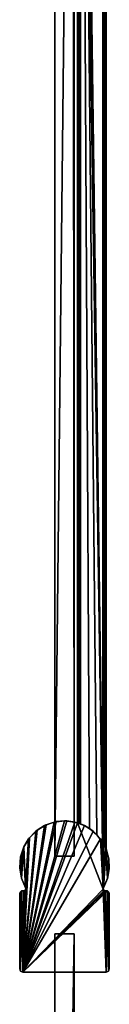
# Model space of a CAD drawing. Header units: metres. Extents: x 0 to 1003, y -954 to 49.
# Tile 22 of 27: x 940 to 968, y -565 to -258. Entities that reach past the tile are written whole.
import ezdxf

# ---------------------------------------------------------------- set-up
doc = ezdxf.new("R2010")
doc.units = ezdxf.units.M

msp = doc.modelspace()

# ---------------------------------------------------------------- linework, layer by layer
at = {"layer": 'Y2A97'}
for points in [[(966.479675, -529.002625), (958.312683, 4.012834), (967.312683, 13.012834)], [(967.312683, -516.935669), (966.479675, -529.002625), (967.312683, 13.012834)], [(966.484253, 12.184372, 6.785111), (966.705566, -515.611328, 6.719441), (967.024475, 12.724623, 6.502149)], [(967.16156, -516.570007, 6.328299), (967.024475, 12.724623, 6.502149), (966.705566, -515.611328, 6.719441)], [(967.26355, 12.9637, 6.109252), (967.024475, 12.724623, 6.502149), (967.16156, -516.570007, 6.328299)], [(967.27948, -516.852844, 6.055089), (967.26355, 12.9637, 6.109252), (967.16156, -516.570007, 6.328299)], [(967.312683, 13.012834, 5.8), (967.26355, 12.9637, 6.109252), (967.27948, -516.852844, 6.055089)], [(967.312683, -516.935669, 5.8), (967.312683, 13.012834, 5.8), (967.27948, -516.852844, 6.055089)], [(967.312683, -516.935669, 5.8), (967.312683, -516.935669), (967.312683, 13.012834, 5.8)], [(967.312683, -516.935669), (967.312683, 13.012834), (967.312683, 13.012834, 5.8)], [(966.312256, 12.012419, 6.8), (959.312683, 5.012834, 6.8), (966.312256, -514.90918, 6.8)], [(966.312256, 12.012419, 6.8), (966.312256, -514.90918, 6.8), (966.484253, 12.184372, 6.785111)], [(966.312256, -514.90918, 6.8), (966.705566, -515.611328, 6.719441), (966.484253, 12.184372, 6.785111)], [(958.312683, 4.012834, 5.799586), (958.312683, -508.687012, 5.799586), (958.361694, 4.061841, 6.108867)], [(958.312683, -508.687012, 5.799586), (958.422424, -508.720306, 6.255084), (958.361694, 4.061841, 6.108867)], [(966.479675, -529.002625), (966.417236, -529.453918), (958.312683, 4.012834)], [(966.417236, -529.453918), (958.312683, -508.687012), (958.312683, 4.012834)], [(958.312683, -508.687012), (958.312683, -508.687012, 5.799586), (958.312683, 4.012834)], [(958.312683, -508.687012, 5.799586), (958.312683, 4.012834, 5.799586), (958.312683, 4.012834)], [(958.361694, 4.061841, 6.108867), (958.422424, -508.720306, 6.255084), (958.600647, 4.300764, 6.501865)], [(958.422424, -508.720306, 6.255084), (958.726807, -508.817932, 6.610183), (958.600647, 4.300764, 6.501865)], [(958.600647, 4.300764, 6.501865), (958.726807, -508.817932, 6.610183), (959.140747, 4.840896, 6.785042)], [(959.140747, 4.840896, 6.785042), (958.726807, -508.817932, 6.610183), (959.312683, -509.027802, 6.8)], [(959.312683, 5.012834, 6.8), (959.140747, 4.840896, 6.785042), (959.312683, -509.027802, 6.8)], [(962.064819, -510.450348, 6.8), (959.312683, 5.012834, 6.8), (959.312683, -509.027802, 6.8)], [(964.436768, -512.443359, 6.8), (959.312683, 5.012834, 6.8), (962.064819, -510.450348, 6.8)], [(966.312256, -514.90918, 6.8), (959.312683, 5.012834, 6.8), (964.436768, -512.443359, 6.8)], [(954.300659, -508.099579, 2000), (941.300293, -555.299561, 2000), (957.51709, -508.474243, 2000)], [(951.084167, -508.473877, 2000), (941.300293, -555.299561, 2000), (954.300659, -508.099579, 2000)], [(955.041626, -508.119232), (941.300293, -555.299561), (951.728821, -508.337677)], [(958.312683, -508.687012), (941.300293, -555.299561), (955.041626, -508.119232)], [(951.728821, -508.337677), (941.300293, -555.299561), (948.560608, -509.330048)], [(948.039734, -509.577179, 2000), (941.300293, -555.299561, 2000), (951.084167, -508.473877, 2000)], [(957.51709, -508.474243, 2000), (941.300293, -555.299561, 2000), (960.561401, -509.577881, 2000)], [(966.417236, -529.453918), (941.300293, -555.299561), (958.312683, -508.687012)], [(948.560608, -509.330048), (941.300293, -555.299561), (945.715149, -511.040527)], [(945.3302, -511.350403, 2000), (941.300293, -555.299561, 2000), (948.039734, -509.577179, 2000)], [(960.561401, -509.577881, 2000), (941.300293, -555.299561, 2000), (963.270752, -511.351379, 2000)], [(945.3302, -511.350403, 2000), (948.039734, -509.577179, 2000), (945.715149, -511.040527)], [(945.715149, -511.040527), (948.039734, -509.577179, 2000), (948.560608, -509.330048)], [(948.039734, -509.577179, 2000), (951.084167, -508.473877, 2000), (948.560608, -509.330048)], [(948.560608, -509.330048), (951.084167, -508.473877, 2000), (951.728821, -508.337677)], [(951.084167, -508.473877, 2000), (954.300659, -508.099579, 2000), (951.728821, -508.337677)], [(951.728821, -508.337677), (954.300659, -508.099579, 2000), (955.041626, -508.119232)], [(957.51709, -508.474243, 2000), (955.041626, -508.119232), (954.300659, -508.099579, 2000)], [(955.041626, -508.119232), (957.51709, -508.474243, 2000), (958.312683, -508.687012)], [(959.312683, -509.027802, 6.8), (957.51709, -508.474243, 2000), (960.561401, -509.577881, 2000)], [(958.726807, -508.817932, 6.610183), (957.51709, -508.474243, 2000), (959.312683, -509.027802, 6.8)], [(958.422424, -508.720306, 6.255084), (957.51709, -508.474243, 2000), (958.726807, -508.817932, 6.610183)], [(958.312683, -508.687012, 5.799586), (957.51709, -508.474243, 2000), (958.422424, -508.720306, 6.255084)], [(958.312683, -508.687012), (957.51709, -508.474243, 2000), (958.312683, -508.687012, 5.799586)], [(959.312683, -509.027802, 6.8), (960.561401, -509.577881, 2000), (962.064819, -510.450348, 6.8)], [(960.561401, -509.577881, 2000), (963.270752, -511.351379, 2000), (962.064819, -510.450348, 6.8)], [(945.715149, -511.040527), (941.300293, -555.299561), (943.352478, -513.372925)], [(943.100525, -513.698669, 2000), (941.300293, -555.299561, 2000), (945.3302, -511.350403, 2000)], [(963.270752, -511.351379, 2000), (941.300293, -555.299561, 2000), (965.500122, -513.699951, 2000)], [(943.100525, -513.698669, 2000), (945.3302, -511.350403, 2000), (943.352478, -513.372925)], [(943.352478, -513.372925), (945.3302, -511.350403, 2000), (945.715149, -511.040527)], [(962.064819, -510.450348, 6.8), (963.270752, -511.351379, 2000), (964.436768, -512.443359, 6.8)], [(963.270752, -511.351379, 2000), (965.500122, -513.699951, 2000), (964.436768, -512.443359, 6.8)], [(964.436768, -512.443359, 6.8), (965.500122, -513.699951, 2000), (966.312256, -514.90918, 6.8)], [(943.352478, -513.372925), (941.300293, -555.299561), (942.182739, -529.452942)], [(942.182739, -529.452942, 2000), (941.300293, -555.299561, 2000), (943.100525, -513.698669, 2000)], [(965.500122, -513.699951, 2000), (941.300293, -555.299561, 2000), (966.417236, -529.453918, 2000)], [(943.100525, -513.698669, 2000), (941.470032, -516.496399, 2000), (942.119263, -529.001221, 2000)], [(943.100525, -513.698669, 2000), (941.605408, -516.196045), (941.470032, -516.496399, 2000)], [(941.605408, -516.196045), (943.352478, -513.372925), (942.119263, -529.001221)], [(941.605408, -516.196045), (943.100525, -513.698669, 2000), (943.352478, -513.372925)], [(942.119263, -529.001221), (943.352478, -513.372925), (942.182739, -529.452942)], [(942.182739, -529.452942, 2000), (943.100525, -513.698669, 2000), (942.119263, -529.001221, 2000)], [(967.13031, -516.497864, 2000), (965.500122, -513.699951, 2000), (966.479675, -529.002625, 2000)], [(966.479675, -529.002625, 2000), (965.500122, -513.699951, 2000), (966.417236, -529.453918, 2000)], [(965.500122, -513.699951, 2000), (966.705566, -515.611328, 6.719441), (966.312256, -514.90918, 6.8)], [(966.705566, -515.611328, 6.719441), (965.500122, -513.699951, 2000), (967.16156, -516.570007, 6.328299)], [(965.500122, -513.699951, 2000), (967.13031, -516.497864, 2000), (967.16156, -516.570007, 6.328299)], [(940.52594, -519.593933, 2000), (940.318665, -522.825439, 2000), (941.470032, -516.496399, 2000)], [(940.318665, -522.825439, 2000), (940.859436, -526.018188, 2000), (941.470032, -516.496399, 2000)], [(940.52594, -519.593933, 2000), (941.470032, -516.496399, 2000), (940.572266, -519.351196)], [(940.572266, -519.351196), (941.605408, -516.196045), (940.836609, -525.939026)], [(940.572266, -519.351196), (941.470032, -516.496399, 2000), (941.605408, -516.196045)], [(940.836609, -525.939026), (941.605408, -516.196045), (942.119263, -529.001221)], [(942.119263, -529.001221, 2000), (941.470032, -516.496399, 2000), (940.859436, -526.018188, 2000)], [(967.739807, -526.019653, 2000), (967.13031, -516.497864, 2000), (966.479675, -529.002625, 2000)], [(966.479675, -529.002625), (967.312683, -516.935669), (967.706116, -526.133362)], [(968.074097, -519.595459, 2000), (967.13031, -516.497864, 2000), (967.739807, -526.019653, 2000)], [(967.16156, -516.570007, 6.328299), (967.13031, -516.497864, 2000), (967.27948, -516.852844, 6.055089)], [(968.074097, -519.595459, 2000), (967.27948, -516.852844, 6.055089), (967.13031, -516.497864, 2000)], [(967.27948, -516.852844, 6.055089), (968.074097, -519.595459, 2000), (967.312683, -516.935669, 5.8)], [(967.312683, -516.935669), (968.13324, -519.946228), (967.706116, -526.133362)], [(967.312683, -516.935669), (968.074097, -519.595459, 2000), (968.13324, -519.946228)], [(967.312683, -516.935669, 5.8), (968.074097, -519.595459, 2000), (967.312683, -516.935669)], [(940.311096, -522.660889), (940.572266, -519.351196), (940.836609, -525.939026)], [(940.311096, -522.660889), (940.52594, -519.593933, 2000), (940.572266, -519.351196)], [(940.318665, -522.825439, 2000), (940.52594, -519.593933, 2000), (940.311096, -522.660889)], [(967.706116, -526.133362), (968.13324, -519.946228), (968.266602, -523.063721)], [(968.280945, -522.827026, 2000), (968.074097, -519.595459, 2000), (967.739807, -526.019653, 2000)], [(968.13324, -519.946228), (968.074097, -519.595459, 2000), (968.280945, -522.827026, 2000)], [(968.266602, -523.063721), (968.13324, -519.946228), (968.280945, -522.827026, 2000)], [(940.836609, -525.939026), (940.318665, -522.825439, 2000), (940.311096, -522.660889)], [(940.836609, -525.939026), (940.859436, -526.018188, 2000), (940.318665, -522.825439, 2000)], [(967.739807, -526.019653, 2000), (967.706116, -526.133362), (968.266602, -523.063721)], [(967.739807, -526.019653, 2000), (968.266602, -523.063721), (968.280945, -522.827026, 2000)], [(942.119263, -529.001221), (942.119263, -529.001221, 2000), (940.836609, -525.939026)], [(942.119263, -529.001221, 2000), (940.859436, -526.018188, 2000), (940.836609, -525.939026)], [(966.479675, -529.002625, 2000), (966.479675, -529.002625), (967.739807, -526.019653, 2000)], [(966.479675, -529.002625), (967.706116, -526.133362), (967.739807, -526.019653, 2000)], [(940.592896, -555.006592), (940.299866, -554.299133), (940.464294, -530.353027)], [(940.464294, -530.353027), (940.299866, -554.299133), (940.299866, -530.902405)], [(940.299866, -530.902405, 2000), (940.299866, -554.299133, 2000), (940.464294, -530.353027, 2000)], [(940.299866, -554.299133, 2000), (940.592896, -555.006592, 2000), (940.464294, -530.353027, 2000)], [(940.464294, -530.353027, 2000), (940.464294, -530.353027), (940.299866, -530.902405, 2000)], [(940.464294, -530.353027), (940.299866, -530.902405), (940.299866, -530.902405, 2000)], [(940.299866, -554.299133), (940.299866, -554.299133, 2000), (940.299866, -530.902405)], [(940.299866, -554.299133, 2000), (940.299866, -530.902405, 2000), (940.299866, -530.902405)], [(940.903503, -529.984314), (940.592896, -555.006592), (940.464294, -530.353027)], [(940.464294, -530.353027, 2000), (940.592896, -555.006592, 2000), (940.903503, -529.984314, 2000)], [(940.903503, -529.984314, 2000), (940.903503, -529.984314), (940.464294, -530.353027, 2000)], [(940.903503, -529.984314), (940.464294, -530.353027), (940.464294, -530.353027, 2000)], [(940.592896, -555.006592), (940.903503, -529.984314), (941.300293, -555.299561)], [(941.300293, -555.299561, 2000), (940.903503, -529.984314, 2000), (940.592896, -555.006592, 2000)], [(940.903503, -529.984314), (941.473083, -529.917542), (941.300293, -555.299561)], [(940.903503, -529.984314, 2000), (941.300293, -555.299561, 2000), (941.473083, -529.917542, 2000)], [(941.473083, -529.917542, 2000), (941.473083, -529.917542), (940.903503, -529.984314, 2000)], [(941.473083, -529.917542), (940.903503, -529.984314), (940.903503, -529.984314, 2000)], [(942.182739, -529.452942), (941.300293, -555.299561), (941.919861, -529.825684)], [(941.919861, -529.825684, 2000), (941.300293, -555.299561, 2000), (942.182739, -529.452942, 2000)], [(967.299438, -555.299561), (941.300293, -555.299561), (966.417236, -529.453918)], [(966.417236, -529.453918, 2000), (941.300293, -555.299561, 2000), (966.680237, -529.825989, 2000)], [(941.919861, -529.825684), (941.300293, -555.299561), (941.473083, -529.917542)], [(941.473083, -529.917542, 2000), (941.300293, -555.299561, 2000), (941.919861, -529.825684, 2000)], [(966.680237, -529.825989, 2000), (941.300293, -555.299561, 2000), (967.126587, -529.917542, 2000)], [(967.126587, -529.917542, 2000), (941.300293, -555.299561, 2000), (967.696167, -529.984314, 2000)], [(967.696167, -529.984314, 2000), (941.300293, -555.299561, 2000), (967.299438, -555.299561, 2000)], [(941.919861, -529.825684, 2000), (941.473083, -529.917542), (941.473083, -529.917542, 2000)], [(941.473083, -529.917542), (941.919861, -529.825684, 2000), (941.919861, -529.825684)], [(941.919861, -529.825684, 2000), (942.182739, -529.452942, 2000), (941.919861, -529.825684)], [(941.919861, -529.825684), (942.182739, -529.452942, 2000), (942.182739, -529.452942)], [(942.182739, -529.452942, 2000), (942.119263, -529.001221, 2000), (942.182739, -529.452942)], [(942.182739, -529.452942), (942.119263, -529.001221, 2000), (942.119263, -529.001221)], [(966.417236, -529.453918, 2000), (966.479675, -529.002625), (966.479675, -529.002625, 2000)], [(966.479675, -529.002625), (966.417236, -529.453918, 2000), (966.417236, -529.453918)], [(966.680237, -529.825989), (967.299438, -555.299561), (966.417236, -529.453918)], [(966.417236, -529.453918, 2000), (966.680237, -529.825989, 2000), (966.417236, -529.453918)], [(966.417236, -529.453918), (966.680237, -529.825989, 2000), (966.680237, -529.825989)], [(967.126587, -529.917542), (967.299438, -555.299561), (966.680237, -529.825989)], [(966.680237, -529.825989, 2000), (967.126587, -529.917542, 2000), (966.680237, -529.825989)], [(966.680237, -529.825989), (967.126587, -529.917542, 2000), (967.126587, -529.917542)], [(967.696167, -529.984314), (967.299438, -555.299561), (967.126587, -529.917542)], [(967.696167, -529.984314, 2000), (967.696167, -529.984314), (967.126587, -529.917542, 2000)], [(967.696167, -529.984314), (967.126587, -529.917542), (967.126587, -529.917542, 2000)], [(968.135437, -530.353027), (967.299438, -555.299561), (967.696167, -529.984314)], [(968.135437, -530.353027, 2000), (967.696167, -529.984314, 2000), (967.299438, -555.299561, 2000)], [(968.006836, -555.006592), (967.299438, -555.299561), (968.135437, -530.353027)], [(968.006836, -555.006592, 2000), (968.135437, -530.353027, 2000), (967.299438, -555.299561, 2000)], [(968.135437, -530.353027, 2000), (968.135437, -530.353027), (967.696167, -529.984314, 2000)], [(968.135437, -530.353027), (967.696167, -529.984314), (967.696167, -529.984314, 2000)], [(968.135437, -530.353027), (968.299866, -530.902405), (968.006836, -555.006592)], [(968.299866, -530.902405, 2000), (968.135437, -530.353027, 2000), (968.006836, -555.006592, 2000)], [(968.299866, -530.902405), (968.299866, -554.299133), (968.006836, -555.006592)], [(968.299866, -554.299133, 2000), (968.299866, -530.902405, 2000), (968.006836, -555.006592, 2000)], [(968.299866, -530.902405, 2000), (968.299866, -530.902405), (968.135437, -530.353027, 2000)], [(968.299866, -530.902405), (968.135437, -530.353027), (968.135437, -530.353027, 2000)], [(968.299866, -554.299133), (968.299866, -530.902405), (968.299866, -554.299133, 2000)], [(968.299866, -530.902405), (968.299866, -530.902405, 2000), (968.299866, -554.299133, 2000)], [(940.299866, -554.299133, 2000), (940.299866, -554.299133), (940.592896, -555.006592, 2000)], [(940.299866, -554.299133), (940.592896, -555.006592), (940.592896, -555.006592, 2000)], [(940.592896, -555.006592, 2000), (940.592896, -555.006592), (941.300293, -555.299561, 2000)], [(940.592896, -555.006592), (941.300293, -555.299561), (941.300293, -555.299561, 2000)], [(941.300293, -555.299561), (967.299438, -555.299561), (941.300293, -555.299561, 2000)], [(967.299438, -555.299561), (967.299438, -555.299561, 2000), (941.300293, -555.299561, 2000)], [(967.299438, -555.299561, 2000), (967.299438, -555.299561), (968.006836, -555.006592, 2000)], [(967.299438, -555.299561), (968.006836, -555.006592), (968.006836, -555.006592, 2000)], [(968.006836, -555.006592, 2000), (968.006836, -555.006592), (968.299866, -554.299133, 2000)], [(968.006836, -555.006592), (968.299866, -554.299133), (968.299866, -554.299133, 2000)]]:
    msp.add_3dface(points, dxfattribs=at)
at = {"layer": 'Y2A97012'}
for points in [[(951.299866, -519.099548, 13.5), (956.900391, 1.544305, 13.5), (957.299866, -519.099548, 13.5)], [(951.299866, -14.996019, 13.5), (956.900391, 1.544305, 13.5), (951.299866, -519.099548, 13.5)], [(951.299866, -519.099548, 1980.5), (956.900391, 1.544305, 1980.5), (951.299866, -14.996019, 1980.5)], [(957.299866, -519.099548, 1980.5), (956.900391, 1.544305, 1980.5), (951.299866, -519.099548, 1980.5)], [(957.299866, -519.099548, 13.5), (956.900391, 1.544305, 13.5), (957.299866, -15.045778, 13.5)], [(957.299866, -15.045778, 1980.5), (956.900391, 1.544305, 1980.5), (957.299866, -519.099548, 1980.5)], [(951.299866, -14.996019, 13.5), (951.299866, -519.099548, 13.5), (951.299866, -14.996019, 1980.5)], [(951.299866, -519.099548, 13.5), (951.299866, -519.099548, 1980.5), (951.299866, -14.996019, 1980.5)], [(957.299866, -519.099548, 13.5), (957.299866, -15.045778, 13.5), (957.299866, -519.099548, 1980.5)], [(957.299866, -15.045778, 13.5), (957.299866, -15.045778, 1980.5), (957.299866, -519.099548, 1980.5)], [(951.299866, -519.099548, 13.5), (957.299866, -519.099548, 13.5), (951.299866, -519.099548, 1980.5)], [(957.299866, -519.099548, 13.5), (957.299866, -519.099548, 1980.5), (951.299866, -519.099548, 1980.5)], [(951.299866, -543.299561, 3), (951.299866, -930.299561, 3), (951.299866, -543.299561, 1994)], [(951.299866, -930.299561, 3), (951.299866, -930.299561, 1994), (951.299866, -543.299561, 1994)], [(957.299866, -543.299561, 3), (951.299866, -543.299561, 3), (957.299866, -543.299561, 1994)], [(951.299866, -543.299561, 3), (951.299866, -543.299561, 1994), (957.299866, -543.299561, 1994)], [(951.299866, -543.299561, 3), (957.299866, -543.299561, 3), (951.299866, -930.299561, 3)], [(957.299866, -543.299561, 3), (957.299866, -930.299561, 3), (951.299866, -930.299561, 3)], [(951.299866, -543.299561, 1994), (951.299866, -930.299561, 1994), (957.299866, -543.299561, 1994)], [(951.299866, -930.299561, 1994), (957.299866, -930.299561, 1994), (957.299866, -543.299561, 1994)], [(957.299866, -930.299561, 3), (957.299866, -543.299561, 3), (957.299866, -930.299561, 1994)], [(957.299866, -543.299561, 3), (957.299866, -543.299561, 1994), (957.299866, -930.299561, 1994)]]:
    msp.add_3dface(points, dxfattribs=at)

doc.saveas('drawing.dxf')
